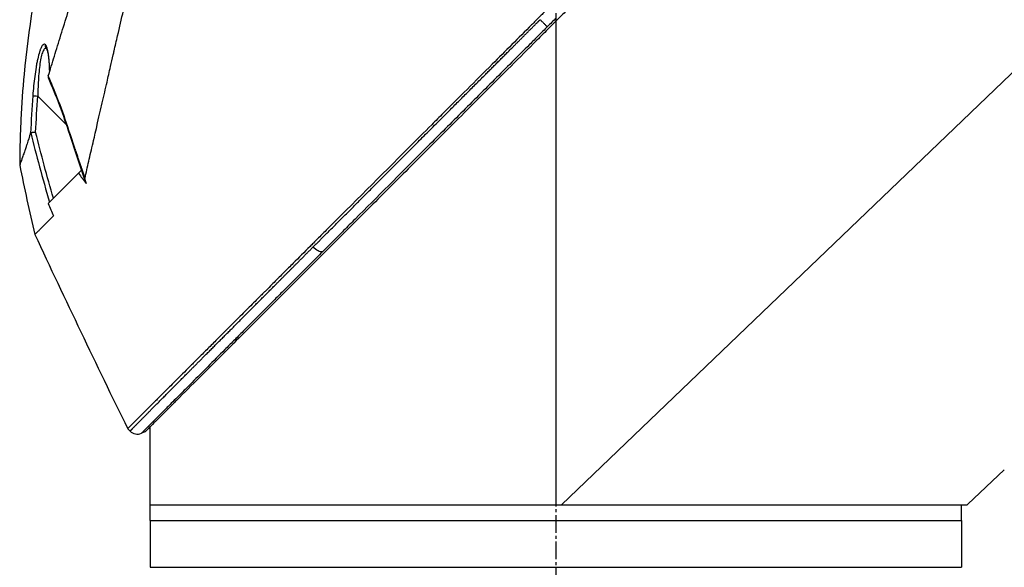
# Model space of a CAD drawing. Header units: millimetres. Extents: x 0 to 4378, y 0 to 2397.
# Tile 111 of 256: x 301 to 396, y 1815 to 1867. Entities that reach past the tile are written whole.
import ezdxf

# ---------------------------------------------------------------- set-up
doc = ezdxf.new("R2010")
doc.units = ezdxf.units.MM
doc.header["$LTSCALE"] = 0.2
doc.linetypes.add('CENTER2', pattern=[1.125, 0.75, -0.125, 0.125, -0.125])
doc.layers.add('02_Center Line', color=1, linetype='CENTER2')

# ---------------------------------------------------------------- blocks, each defined once
blk = doc.blocks.new('A$C30b498c3')
for p, q in [((110.7, 1367.221), (110.7, 1320.7)), ((159.701, 1367.2), (111.221, 1320.7)), ((61.733, 1364.551), (61.733, 1364.551)), ((61.735, 1364.547), (61.735, 1364.547)), ((63.623, 1357.272), (60.887, 1360.009)), ((63.737, 1357.158), (63.737, 1357.159)), ((65.062, 1352.856), (64.796, 1352.591)), ((65.084, 1352.879), (65.062, 1352.856)), ((65.108, 1352.81), (65.062, 1352.856)), ((61.887, 1349.682), (64.796, 1352.591)), ((62.39, 1348.491), (62.391, 1348.488)), ((62.39, 1348.489), (62.39, 1348.489)), ((62.391, 1348.488), (62.391, 1348.489)), ((69.757, 1327.799), (69.526, 1328.03)), ((71.7, 1320.7), (71.7, 1328.222)), ((71.217, 1327.739), (70.854, 1327.585)), ((153.8, 1324.067), (150.3, 1320.768)), ((153.8, 1324.067), (153.8, 1324.064)), ((71.7, 1320.7), (110.7, 1320.7)), ((71.7, 1320.7), (110.7, 1320.7)), ((71.7, 1319.2), (71.7, 1320.7)), ((110.7, 1320.7), (111.221, 1320.7)), ((111.221, 1320.7), (150.227, 1320.7)), ((149.7, 1319.2), (149.7, 1320.7)), ((71.7, 1319.2), (149.7, 1319.2)), ((71.7, 1319.2), (149.7, 1319.2)), ((71.7, 1319.2), (71.7, 1314.7)), ((149.7, 1319.2), (149.7, 1314.7)), ((71.7, 1314.7), (149.7, 1314.7))]:
    blk.add_line(p, q)
blk.add_arc((70.464, 1328.506), 1, 224.99892, 292.95141)
at = {"extrusion": (0, 0, -1)}
for centre, major_axis, ratio, start_param, end_param in [((62.11, 1364.879), (-0.365, -0.341), 0.967774, 0.031819, 0.893203), ((60.896, 1359.999), (-0.499, 0.036), 0.01714, 0.149461, 1.551007), ((270.526, 1365.66), (-194.42, 114.356), 0.811755, 5.576632, 5.609274), ((-144.965, 1233.433), (235.099, -235.111), 0.712878, 4.90627, 4.909966), ((87.65, 1345.792), (0.708, -0.706), 0.435637, 0.291628, 1.571358), ((150.306, 1320.762), (-0.685, -0.645), 0.008693, 1.464682, 1.570872), ((150.306, 1320.762), (0.685, 0.645), 0.008695, 4.606273, 4.712465)]:
    blk.add_ellipse(centre, major_axis=major_axis, ratio=ratio, start_param=start_param, end_param=end_param, dxfattribs=at)
for points, knots in [([(151.973, 1410.473), (151.973, 1410.472), (151.909, 1410.408), (151.655, 1410.155), (151.466, 1409.966), (150.721, 1409.22), (149.992, 1408.492), (148.808, 1407.308), (148.531, 1407.03), (147.906, 1406.405), (147.554, 1406.054), (146.206, 1404.705), (145.11, 1403.609), (143.612, 1402.112), (143.293, 1401.793), (142.219, 1400.719), (141.442, 1399.942), (139.782, 1398.282), (138.894, 1397.394), (137.513, 1396.013), (137.035, 1395.535), (136.051, 1394.552), (135.545, 1394.045), (134.503, 1393.003), (133.966, 1392.466), (132.273, 1390.774), (131.098, 1389.599), (129.289, 1387.789), (128.663, 1387.164), (127.377, 1385.878), (126.717, 1385.218), (125.363, 1383.864), (124.668, 1383.169), (123.615, 1382.116), (123.258, 1381.759), (122.155, 1380.656), (121.406, 1379.907), (119.026, 1377.527), (117.384, 1375.885), (115.336, 1373.837), (114.934, 1373.435), (113.994, 1372.496), (113.457, 1371.958), (112.565, 1371.066), (112.239, 1370.74), (111.804, 1370.306), (111.742, 1370.243), (111.603, 1370.105), (111.531, 1370.032), (111.206, 1369.707), (111.011, 1369.512), (110.658, 1369.16), (110.562, 1369.063), (110.276, 1368.778), (110.13, 1368.631), (109.821, 1368.322), (109.668, 1368.17), (109.416, 1367.917), (109.315, 1367.816), (109.125, 1367.626), (109.043, 1367.545), (108.846, 1367.348), (108.74, 1367.242), (108.542, 1367.044), (108.452, 1366.954), (107.095, 1365.598), (105.832, 1364.333), (103.764, 1362.266), (102.959, 1361.461), (101.389, 1359.891), (100.624, 1359.126), (99.493, 1357.995), (99.125, 1357.627), (98.025, 1356.527), (97.293, 1355.796), (93.832, 1352.334), (91.161, 1349.664), (88.464, 1346.966), (88.327, 1346.829), (88.054, 1346.557), (87.918, 1346.421), (87.648, 1346.151), (87.513, 1346.016), (87.272, 1345.775), (87.165, 1345.668), (86.513, 1345.016), (85.972, 1344.475), (85.288, 1343.791), (85.137, 1343.64), (84.857, 1343.36), (84.727, 1343.23), (84.467, 1342.97), (84.337, 1342.84), (84.042, 1342.545), (83.877, 1342.38), (83.557, 1342.06), (83.402, 1341.905), (83.074, 1341.577), (82.901, 1341.404), (82.651, 1341.154), (82.573, 1341.076), (82.383, 1340.886), (82.271, 1340.774), (82.029, 1340.532), (81.9, 1340.403), (81.585, 1340.088), (81.399, 1339.903), (81.019, 1339.523), (80.825, 1339.329), (80.242, 1338.745), (79.856, 1338.36), (79.388, 1337.892), (79.3, 1337.803), (79.071, 1337.575), (78.933, 1337.436), (78.647, 1337.15), (78.501, 1337.004), (78.2, 1336.703), (78.046, 1336.549), (77.741, 1336.244), (77.59, 1336.094), (77.298, 1335.801), (77.155, 1335.659), (76.739, 1335.242), (76.469, 1334.972), (75.955, 1334.458), (75.711, 1334.214), (75.247, 1333.75), (75.026, 1333.53), (74.41, 1332.914), (74.026, 1332.53), (73.34, 1331.844), (73.033, 1331.537), (72.49, 1330.993), (72.248, 1330.752), (71.822, 1330.325), (71.633, 1330.137), (71.378, 1329.882), (71.302, 1329.806), (71.091, 1329.595), (70.961, 1329.465), (70.624, 1329.128), (70.435, 1328.938), (70.025, 1328.529), (69.838, 1328.341), (69.65, 1328.154), (69.603, 1328.107), (69.556, 1328.06), (69.545, 1328.048), (69.529, 1328.033), (69.526, 1328.03), (69.526, 1328.03)], [-21.000836, -21.000836, -21.000836, -21.000836, -20.328863, -20.328863, -19.655828, -19.655828, -18.308332, -18.308332, -17.924512, -17.924512, -17.485993, -17.485993, -16.316696, -16.316696, -16.006668, -16.006668, -15.296307, -15.296307, -14.534305, -14.534305, -14.139555, -14.139555, -13.730091, -13.730091, -13.30546, -13.30546, -12.401825, -12.401825, -11.929878, -11.929878, -11.437802, -11.437802, -10.9252, -10.9252, -10.663362, -10.663362, -10.117833, -10.117833, -8.934625, -8.934625, -8.645977, -8.645977, -8.260408, -8.260408, -8.006475, -8.006475, -7.961161, -7.961161, -7.91407, -7.91407, -7.778509, -7.778509, -7.724161, -7.724161, -7.666804, -7.666804, -7.602838, -7.602838, -7.565627, -7.565627, -7.532521, -7.532521, -7.488032, -7.488032, -7.450837, -7.450837, -6.924212, -6.924212, -6.587553, -6.587553, -6.265466, -6.265466, -6.109966, -6.109966, -5.79866, -5.79866, -4.627003, -4.627003, -4.564096, -4.564096, -4.501625, -4.501625, -4.439084, -4.439084, -4.389917, -4.389917, -4.135415, -4.135415, -4.06302, -4.06302, -4.00074, -4.00074, -3.938004, -3.938004, -3.858125, -3.858125, -3.782258, -3.782258, -3.697501, -3.697501, -3.658476, -3.658476, -3.601749, -3.601749, -3.53559, -3.53559, -3.439968, -3.439968, -3.337887, -3.337887, -3.131131, -3.131131, -3.082568, -3.082568, -3.005474, -3.005474, -2.922888, -2.922888, -2.834293, -2.834293, -2.74619, -2.74619, -2.661641, -2.661641, -2.496608, -2.496608, -2.34096, -2.34096, -2.194458, -2.194458, -1.921626, -1.921626, -1.681164, -1.681164, -1.470918, -1.470918, -1.287493, -1.287493, -1.207074, -1.207074, -1.056347, -1.056347, -0.792008, -0.792008, -0.395398, -0.395398, -0.197631, -0.197631, -0.099394, -0.099394, 0, 0, 0, 0]), ([(65.421, 1352.113), (65.542, 1352.646), (65.657, 1353.164), (65.915, 1354.298), (66.056, 1354.897), (66.331, 1356.08), (66.615, 1357.392), (67.239, 1360.053), (67.399, 1360.713), (67.599, 1361.602), (67.652, 1361.842), (67.761, 1362.327), (67.821, 1362.592), (67.965, 1363.219), (68.053, 1363.599), (68.168, 1364.101), (68.197, 1364.23), (68.335, 1364.831), (68.447, 1365.325), (68.743, 1366.614), (68.928, 1367.42), (69.932, 1371.801), (70.963, 1376.247), (72.158, 1381.538), (72.217, 1381.795), (72.337, 1382.325), (72.398, 1382.589), (72.516, 1383.102), (72.575, 1383.355), (72.866, 1384.612), (73.094, 1385.603), (73.432, 1387.075), (73.544, 1387.564), (74.106, 1390.016), (74.543, 1391.915), (75.057, 1394.163), (75.157, 1394.6), (76.059, 1398.545), (76.751, 1401.558), (77.631, 1405.401), (77.911, 1406.615), (78.227, 1408.006), (78.313, 1408.394), (78.456, 1409.018), (78.514, 1409.256), (78.547, 1409.401)], [0, 0, 0, 0, 0.224226, 0.224226, 0.438481, 0.438481, 0.643813, 0.643813, 0.718212, 0.718212, 0.74576, 0.74576, 0.776284, 0.776284, 0.820204, 0.820204, 0.834927, 0.834927, 0.896521, 0.896521, 0.995652, 0.995652, 1.428405, 1.428405, 1.450296, 1.450296, 1.471663, 1.471663, 1.492327, 1.492327, 1.574835, 1.574835, 1.616316, 1.616316, 1.784634, 1.784634, 1.826029, 1.826029, 2.164003, 2.164003, 2.373598, 2.373598, 2.479923, 2.479923, 2.586935, 2.586935, 2.586935, 2.586935]), ([(152.163, 1408.682), (152.164, 1408.682), (152.164, 1408.683), (151.402, 1407.921), (150.959, 1407.478), (150.226, 1406.745), (150.053, 1406.572), (148.408, 1404.927), (146.354, 1402.873), (143.272, 1399.792), (142.562, 1399.081), (140.084, 1396.603), (138.205, 1394.724), (135.201, 1391.721), (134.123, 1390.643), (131.86, 1388.38), (130.67, 1387.189), (128.152, 1384.672), (126.821, 1383.341), (124.016, 1380.536), (122.538, 1379.058), (120.277, 1376.797), (119.502, 1376.022), (117.421, 1373.942), (116.111, 1372.632), (114.483, 1371.004), (114.157, 1370.678), (113.624, 1370.144), (113.426, 1369.947), (113.016, 1369.536), (112.857, 1369.378), (112.516, 1369.037), (112.336, 1368.857), (112, 1368.52), (111.843, 1368.364), (111.406, 1367.926), (111.124, 1367.645), (110.765, 1367.285), (110.686, 1367.207), (110.516, 1367.037), (110.427, 1366.947), (110.116, 1366.637), (109.963, 1366.483), (109.363, 1365.884), (108.955, 1365.476), (106.9, 1363.421), (105.242, 1361.763), (102.838, 1359.359), (102.078, 1358.599), (99.864, 1356.385), (98.416, 1354.938), (95.675, 1352.196), (94.376, 1350.897), (92.508, 1349.03), (91.925, 1348.447), (90.214, 1346.736), (89.1, 1345.622), (86.997, 1343.519), (86.005, 1342.527), (84.145, 1340.667), (83.271, 1339.793), (82.032, 1338.554), (81.646, 1338.168), (80.909, 1337.431), (80.558, 1337.081), (79.566, 1336.088), (78.944, 1335.466), (77.819, 1334.341), (77.312, 1333.835), (75.982, 1332.504), (75.205, 1331.727), (74.258, 1330.78), (74.012, 1330.534), (73.372, 1329.894), (73.008, 1329.531), (72.212, 1328.734), (71.843, 1328.366), (71.531, 1328.054), (71.477, 1327.999), (71.359, 1327.882), (71.306, 1327.828), (71.235, 1327.757), (71.217, 1327.739), (71.217, 1327.739)], [-15.738203, -15.738203, -15.738203, -15.738203, -14.793481, -14.793481, -14.173934, -14.173934, -13.996984, -13.996984, -12.579476, -12.579476, -12.176243, -12.176243, -11.215253, -11.215253, -10.695697, -10.695697, -10.142358, -10.142358, -9.539575, -9.539575, -8.883963, -8.883963, -8.543526, -8.543526, -7.972636, -7.972636, -7.829924, -7.829924, -7.73886, -7.73886, -7.680875, -7.680875, -7.616244, -7.616244, -7.560081, -7.560081, -7.459116, -7.459116, -7.430908, -7.430908, -7.397967, -7.397967, -7.318024, -7.318024, -7.146824, -7.146824, -6.455961, -6.455961, -6.135134, -6.135134, -5.518203, -5.518203, -4.951279, -4.951279, -4.691225, -4.691225, -4.182012, -4.182012, -3.710062, -3.710062, -3.272291, -3.272291, -3.069642, -3.069642, -2.879581, -2.879581, -2.522736, -2.522736, -2.208798, -2.208798, -1.659444, -1.659444, -1.453529, -1.453529, -1.091939, -1.091939, -0.546675, -0.546675, -0.410051, -0.410051, -0.205023, -0.205023, 0, 0, 0, 0]), ([(61.893, 1361.946), (62.081, 1362.552), (62.277, 1363.189), (62.684, 1364.503), (62.894, 1365.184), (63.545, 1367.288), (64.003, 1368.772), (64.795, 1371.336), (65.119, 1372.386), (65.537, 1373.741), (65.626, 1374.03), (65.758, 1374.458), (65.804, 1374.605), (66.067, 1375.458), (66.287, 1376.17), (66.624, 1377.258), (66.744, 1377.646), (66.996, 1378.457), (67.126, 1378.873), (67.392, 1379.718), (67.528, 1380.15), (67.805, 1381.019), (67.944, 1381.454), (68.221, 1382.317), (68.36, 1382.747), (69.059, 1384.921), (69.606, 1386.629), (70.261, 1388.681), (70.386, 1389.073), (70.768, 1390.269), (71.02, 1391.061), (71.513, 1392.614), (71.754, 1393.374), (72.103, 1394.475), (72.216, 1394.833), (72.438, 1395.536), (72.547, 1395.88), (72.759, 1396.551), (72.864, 1396.885), (73.069, 1397.537), (73.172, 1397.863), (73.314, 1398.317), (73.359, 1398.461), (74.105, 1400.84), (74.676, 1402.684), (75.14, 1404.222), (75.188, 1404.385), (75.316, 1404.813), (75.389, 1405.061), (75.552, 1405.62), (75.632, 1405.901), (75.724, 1406.237), (75.751, 1406.335), (75.795, 1406.501), (75.813, 1406.57), (75.827, 1406.624)], [0.00002, 0.00002, 0.00002, 0.00002, 0.259158, 0.259158, 0.518708, 0.518708, 1.038075, 1.038075, 1.384705, 1.384705, 1.477831, 1.477831, 1.526561, 1.526561, 1.759973, 1.759973, 1.890971, 1.890971, 2.029156, 2.029156, 2.171186, 2.171186, 2.316283, 2.316283, 2.460898, 2.460898, 3.049329, 3.049329, 3.189055, 3.189055, 3.478614, 3.478614, 3.769885, 3.769885, 3.913253, 3.913253, 4.056001, 4.056001, 4.19686, 4.19686, 4.341119, 4.341119, 4.411312, 4.411312, 5.498875, 5.498875, 5.634552, 5.634552, 5.872375, 5.872375, 6.229939, 6.229939, 6.408513, 6.408513, 6.587137, 6.587137, 6.587137, 6.587137]), ([(65.648, 1387.085), (62.362, 1379.176), (60.354, 1370.651), (59.428, 1360.668), (59.327, 1359.209), (59.213, 1356.813), (59.182, 1355.876), (59.154, 1354.412), (59.147, 1353.861), (59.145, 1353.358)], [0, 0, 0, 0, 2.569332, 2.569332, 3.007712, 3.007712, 3.288956, 3.288956, 3.446993, 3.446993, 3.446993, 3.446993]), ([(109.177, 1367.356), (109.213, 1367.32), (109.25, 1367.283), (109.288, 1367.246), (109.325, 1367.209), (109.362, 1367.171), (109.4, 1367.134), (109.437, 1367.098), (109.474, 1367.061), (109.509, 1367.026), (109.545, 1366.991), (109.579, 1366.957), (109.611, 1366.926), (109.643, 1366.894), (109.673, 1366.865), (109.7, 1366.839), (109.728, 1366.812), (109.752, 1366.789), (109.774, 1366.768), (109.795, 1366.747), (109.814, 1366.729), (109.83, 1366.714), (109.846, 1366.699), (109.859, 1366.687), (109.868, 1366.679)], [0, 0, 0, 0, 0.125, 0.125, 0.125, 0.25, 0.25, 0.25, 0.375, 0.375, 0.375, 0.5, 0.5, 0.5, 0.625, 0.625, 0.625, 0.75, 0.75, 0.75, 0.875, 0.875, 0.875, 1, 1, 1, 1]), ([(109.868, 1366.679), (109.586, 1366.396), (109.304, 1366.114), (109.022, 1365.832), (108.735, 1365.545), (108.449, 1365.258), (108.162, 1364.971), (107.03, 1363.839), (105.899, 1362.707), (104.772, 1361.579), (103.623, 1360.429), (102.477, 1359.282), (101.337, 1358.142), (100.198, 1357.002), (99.065, 1355.868), (97.941, 1354.743), (95.711, 1352.511), (93.516, 1350.313), (91.384, 1348.178), (91.017, 1347.809), (90.651, 1347.442), (90.287, 1347.077), (90.124, 1346.914), (89.961, 1346.751), (89.799, 1346.588), (89.275, 1346.064), (88.755, 1345.543), (88.24, 1345.027)], [0, 0, 0, 0, 0.037905, 0.037905, 0.037905, 0.076407, 0.076407, 0.076407, 0.228573, 0.228573, 0.228573, 0.383709, 0.383709, 0.383709, 0.538779, 0.538779, 0.538779, 0.846375, 0.846375, 0.846375, 0.899464, 0.899464, 0.899464, 0.923234, 0.923234, 0.923234, 1, 1, 1, 1]), ([(61.624, 1364.94), (61.566, 1365.002), (61.504, 1365.01), (61.446, 1364.98), (61.411, 1364.962), (61.377, 1364.93), (61.349, 1364.896), (61.339, 1364.884), (61.33, 1364.873), (61.322, 1364.861), (61.299, 1364.829), (61.275, 1364.79), (61.251, 1364.746), (61.217, 1364.683), (61.183, 1364.609), (61.152, 1364.533), (61.136, 1364.495), (61.121, 1364.455), (61.108, 1364.418), (61.09, 1364.368), (61.072, 1364.316), (61.055, 1364.262), (60.99, 1364.061), (60.929, 1363.83), (60.874, 1363.584), (60.846, 1363.457), (60.819, 1363.328), (60.794, 1363.199), (60.768, 1363.064), (60.743, 1362.923), (60.719, 1362.777), (60.672, 1362.499), (60.628, 1362.199), (60.588, 1361.893), (60.512, 1361.301), (60.449, 1360.678), (60.403, 1360.036)], [0, 0, 0, 0, 0.068487, 0.068487, 0.068487, 0.110613, 0.110613, 0.110613, 0.125, 0.125, 0.125, 0.165111, 0.165111, 0.165111, 0.221432, 0.221432, 0.221432, 0.25, 0.25, 0.25, 0.287562, 0.287562, 0.287562, 0.427692, 0.427692, 0.427692, 0.5, 0.5, 0.5, 0.5757, 0.5757, 0.5757, 0.720411, 0.720411, 0.720411, 1, 1, 1, 1]), ([(62.031, 1362.391), (62.024, 1362.626), (62.014, 1362.846), (62.001, 1363.051), (61.994, 1363.173), (61.985, 1363.29), (61.976, 1363.402), (61.971, 1363.458), (61.966, 1363.512), (61.961, 1363.565), (61.956, 1363.618), (61.953, 1363.645), (61.945, 1363.72), (61.937, 1363.789), (61.929, 1363.856), (61.92, 1363.919), (61.91, 1363.993), (61.9, 1364.064), (61.889, 1364.13), (61.868, 1364.253), (61.852, 1364.339), (61.823, 1364.461), (61.764, 1364.705), (61.697, 1364.862), (61.624, 1364.94)], [0.041266, 0.041266, 0.041266, 0.041266, 0.25, 0.25, 0.25, 0.375, 0.375, 0.375, 0.4375, 0.4375, 0.4375, 0.5, 0.5, 0.5, 0.5575644, 0.5575644, 0.5575644, 0.625, 0.625, 0.625, 0.75, 0.75, 0.75, 1, 1, 1, 1]), ([(61.736, 1364.546), (61.685, 1364.595), (61.632, 1364.608), (61.551, 1364.57), (61.522, 1364.545), (61.465, 1364.475), (61.437, 1364.43), (61.382, 1364.32), (61.355, 1364.255), (61.302, 1364.107), (61.277, 1364.023), (61.205, 1363.753), (61.162, 1363.543), (61.085, 1363.076), (61.052, 1362.826), (60.996, 1362.299), (60.972, 1362.021), (60.913, 1361.177), (60.892, 1360.599), (60.887, 1360.009)], [0.0086803, 0.0086803, 0.0086803, 0.0086803, 0.125, 0.125, 0.1875, 0.1875, 0.25, 0.25, 0.3125, 0.3125, 0.375, 0.375, 0.5, 0.5, 0.625, 0.625, 0.75, 0.75, 1, 1, 1, 1]), ([(61.732, 1364.553), (61.732, 1364.553), (61.738, 1364.544), (61.757, 1364.503), (61.774, 1364.458), (61.817, 1364.313), (61.844, 1364.199), (61.904, 1363.861), (61.936, 1363.611), (61.986, 1363.033), (62.005, 1362.697), (62.015, 1362.342)], [0.0239142, 0.0239142, 0.0239142, 0.0239142, 0.0520946, 0.0520946, 0.0991153, 0.0991153, 0.1707501, 0.1707501, 0.2833283, 0.2833283, 0.4069798, 0.4069798, 0.4069798, 0.4069798]), ([(61.893, 1361.945), (61.887, 1361.926), (61.882, 1361.909), (61.873, 1361.878), (61.87, 1361.864), (61.868, 1361.854)], [-0.01637818, -0.01637818, -0.01637818, -0.01637818, -0.00823051, -0.00823051, -0.00000316, -0.00000316, -0.00000316, -0.00000316]), ([(63.998, 1356.355), (63.7, 1357.299), (63.38, 1358.21), (62.935, 1359.392), (62.845, 1359.624), (62.667, 1360.081), (62.589, 1360.277), (62.287, 1361.023), (62.088, 1361.495), (61.893, 1361.946)], [0, 0, 0, 0, 0.5, 0.5, 0.625, 0.625, 0.75, 0.75, 0.9999843, 0.9999843, 0.9999843, 0.9999843]), ([(60.191, 1356.454), (60.068, 1356.075), (59.956, 1355.733), (59.821, 1355.322), (59.788, 1355.222), (59.714, 1355.002), (59.674, 1354.882), (59.585, 1354.616), (59.538, 1354.477), (59.47, 1354.277), (59.446, 1354.206), (59.343, 1353.908), (59.279, 1353.728), (59.21, 1353.534), (59.191, 1353.483), (59.17, 1353.425), (59.164, 1353.409), (59.157, 1353.39), (59.155, 1353.384), (59.151, 1353.375), (59.15, 1353.371), (59.146, 1353.361), (59.145, 1353.358), (59.145, 1353.358)], [0.00001, 0.00001, 0.00001, 0.00001, 0.245288, 0.245288, 0.32758, 0.32758, 0.439471, 0.439471, 0.588452, 0.588452, 0.672216, 0.672216, 0.969709, 0.969709, 1.119078, 1.119078, 1.193047, 1.193047, 1.22978, 1.22978, 1.265, 1.265, 1.331745, 1.331745, 1.331745, 1.331745]), ([(60.191, 1356.454), (60.193, 1356.459), (60.195, 1356.463), (60.2, 1356.469), (60.203, 1356.471), (60.207, 1356.471)], [-0.00715982, -0.00715982, -0.00715982, -0.00715982, -0.003611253, -0.003611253, -0.000066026, -0.000066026, -0.000066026, -0.000066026]), ([(60.68, 1356.528), (60.679, 1356.528), (60.678, 1356.528), (60.626, 1356.52), (60.575, 1356.514), (60.476, 1356.504), (60.427, 1356.499), (60.373, 1356.495), (60.363, 1356.494), (60.317, 1356.49), (60.287, 1356.485), (60.239, 1356.477), (60.22, 1356.473), (60.207, 1356.471)], [-0.00030662, -0.00030662, -0.00030662, -0.00030662, 0, 0, 0.01532058, 0.01532058, 0.03142731, 0.03142731, 0.03552574, 0.03552574, 0.04971247, 0.04971247, 0.06328028, 0.06328028, 0.06328028, 0.06328028]), ([(65.53, 1351.619), (65.497, 1351.72), (65.461, 1351.837), (65.429, 1351.983), (65.418, 1352.044), (65.42, 1352.095), (65.421, 1352.103), (65.421, 1352.113)], [-0.05209089, -0.05209089, -0.05209089, -0.05209089, -0.01888658, -0.01888658, -0.00311949, -0.00311949, 0, 0, 0, 0]), ([(60.605, 1346.702), (60.605, 1346.702), (60.651, 1346.749), (60.771, 1346.869), (60.808, 1346.906), (60.911, 1347.008), (60.981, 1347.079), (61.142, 1347.24), (61.233, 1347.331), (61.477, 1347.575), (61.64, 1347.738), (61.91, 1348.008), (62.002, 1348.1), (62.191, 1348.289), (62.289, 1348.387), (62.391, 1348.488)], [0.000084, 0.000084, 0.000084, 0.000084, 0.36531, 0.36531, 0.496252, 0.496252, 0.680576, 0.680576, 0.864613, 0.864613, 1.12402, 1.12402, 1.248089, 1.248089, 1.369227, 1.369227, 1.369227, 1.369227]), ([(88.24, 1345.027), (87.886, 1344.672), (87.535, 1344.32), (87.186, 1343.971), (86.932, 1343.716), (86.679, 1343.463), (86.428, 1343.211), (86.082, 1342.865), (85.739, 1342.521), (85.399, 1342.181), (85.059, 1341.841), (84.722, 1341.503), (84.389, 1341.169), (84.222, 1341.002), (84.057, 1340.836), (83.892, 1340.671), (83.607, 1340.386), (83.325, 1340.103), (83.045, 1339.822), (82.721, 1339.498), (82.4, 1339.176), (82.083, 1338.859), (81.767, 1338.541), (81.454, 1338.227), (81.144, 1337.918), (80.808, 1337.58), (80.476, 1337.248), (80.149, 1336.92), (80, 1336.77), (79.852, 1336.622), (79.704, 1336.474), (79.423, 1336.192), (79.146, 1335.915), (78.874, 1335.641), (78.304, 1335.07), (77.753, 1334.518), (77.226, 1333.989), (76.7, 1333.461), (76.196, 1332.956), (75.719, 1332.477), (75.459, 1332.217), (75.207, 1331.964), (74.964, 1331.719), (74.519, 1331.272), (74.102, 1330.853), (73.717, 1330.467), (73.456, 1330.205), (73.209, 1329.957), (72.979, 1329.726), (72.811, 1329.557), (72.651, 1329.396), (72.5, 1329.245), (72.35, 1329.094), (72.209, 1328.952), (72.078, 1328.82), (71.947, 1328.688), (71.826, 1328.566), (71.714, 1328.454), (71.492, 1328.231), (71.311, 1328.048), (71.174, 1327.91), (71.105, 1327.84), (71.047, 1327.782), (71, 1327.735), (70.962, 1327.696), (70.931, 1327.665), (70.908, 1327.641), (70.894, 1327.626), (70.882, 1327.615), (70.873, 1327.606), (70.869, 1327.601), (70.865, 1327.597), (70.862, 1327.594), (70.856, 1327.588), (70.854, 1327.586), (70.854, 1327.585)], [0, 0, 0, 0, 0.038515, 0.038515, 0.038515, 0.066566, 0.066566, 0.066566, 0.105122, 0.105122, 0.105122, 0.143579, 0.143579, 0.143579, 0.16279, 0.16279, 0.16279, 0.195995, 0.195995, 0.195995, 0.234457, 0.234457, 0.234457, 0.27289, 0.27289, 0.27289, 0.314748, 0.314748, 0.314748, 0.333918, 0.333918, 0.333918, 0.370525, 0.370525, 0.370525, 0.447102, 0.447102, 0.447102, 0.523544, 0.523544, 0.523544, 0.565188, 0.565188, 0.565188, 0.641396, 0.641396, 0.641396, 0.693272, 0.693272, 0.693272, 0.731274, 0.731274, 0.731274, 0.769237, 0.769237, 0.769237, 0.807172, 0.807172, 0.807172, 0.882963, 0.882963, 0.882963, 0.920831, 0.920831, 0.920831, 0.951804, 0.951804, 0.951804, 0.970728, 0.970728, 0.970728, 0.981042, 0.981042, 0.981042, 1, 1, 1, 1]), ([(71.7, 1328.222), (71.571, 1328.093), (71.466, 1327.989), (71.331, 1327.854), (71.289, 1327.811), (71.246, 1327.768), (71.235, 1327.757), (71.224, 1327.746), (71.221, 1327.744), (71.219, 1327.741), (71.218, 1327.74), (71.217, 1327.74), (71.217, 1327.739), (71.217, 1327.739), (71.217, 1327.739), (71.217, 1327.739)], [10.5801464, 10.5801464, 10.5801464, 10.5801464, 10.7036166, 10.7036166, 10.7937857, 10.7937857, 10.8389013, 10.8389013, 10.8614474, 10.8614474, 10.8727145, 10.8727145, 10.8783456, 10.8783456, 10.8838253, 10.8838253, 10.8838253, 10.8838253])]:
    blk.add_open_spline(points, degree=3, knots=knots)
for points, weights, knots in [([(87.342, 1345.484), (87.863, 1346.006), (88.915, 1347.06), (92.124, 1350.276), (96.01, 1354.169), (100.563, 1358.73), (104.009, 1362.181), (106.602, 1364.777), (108.319, 1366.496), (108.892, 1367.07), (109.177, 1367.356)], [0.999998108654, 0.999998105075, 0.999998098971, 0.999998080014, 0.999998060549, 0.999998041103, 0.999998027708, 0.999998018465, 0.999998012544, 0.999998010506, 0.999998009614], [0, 0, 0, 0, 0.0767447, 0.1535458, 0.461084, 0.6161941, 0.7713836, 0.9235868, 0.9620932, 1, 1, 1, 1]), ([(63.998, 1356.355), (64.249, 1355.558), (64.508, 1354.764), (64.986, 1353.352), (65.202, 1352.732), (65.421, 1352.114)], [1.00000384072, 1.0000038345, 1.00000382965, 1.00000382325, 1.00000382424, 1.00000381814], [0, 0, 0, 0, 0.5599538, 0.5599538, 0.999794, 0.999794, 0.999794, 0.999794]), ([(69.757, 1327.799), (69.756, 1327.799), (69.76, 1327.803), (69.778, 1327.822), (69.814, 1327.859), (69.901, 1327.949), (70.123, 1328.175), (70.488, 1328.546), (70.979, 1329.042), (71.406, 1329.474), (71.95, 1330.023), (72.749, 1330.829), (73.69, 1331.776), (74.88, 1332.975), (76.179, 1334.28), (77.559, 1335.667), (78.572, 1336.685), (79.337, 1337.454), (80.136, 1338.255), (81.115, 1339.237), (82.042, 1340.168), (82.823, 1340.952), (83.617, 1341.749), (84.47, 1342.604), (85.415, 1343.55), (86.37, 1344.509), (86.984, 1345.125), (87.342, 1345.484)], [0.999997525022, 0.999997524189, 0.999997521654, 0.99999751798, 0.999997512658, 0.999997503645, 0.999997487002, 0.999997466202, 0.999997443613, 0.999997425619, 0.999997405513, 0.999997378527, 0.999997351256, 0.999997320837, 0.999997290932, 0.999997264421, 0.999997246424, 0.999997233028, 0.999997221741, 0.999997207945, 0.999997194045, 0.99999718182, 0.999997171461, 0.999997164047, 0.99999715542, 0.99999714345, 0.999997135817, 0.999997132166], [0, 0, 0, 0, 0.018958, 0.029272, 0.048196, 0.079169, 0.117037, 0.192828, 0.230763, 0.268726, 0.306728, 0.358604, 0.434813, 0.476456, 0.552898, 0.629475, 0.666083, 0.685252, 0.72711, 0.765543, 0.804005, 0.83721, 0.856421, 0.894878, 0.933434, 0.961485, 1, 1, 1, 1])]:
    blk.add_rational_spline(points, weights, degree=3, knots=knots)
for points in [[(110.729, 1367.54), (110.442, 1367.253), (110.155, 1366.966), (109.868, 1366.679)], [(61.868, 1361.854), (61.865, 1361.839), (61.868, 1361.823), (61.876, 1361.807)], [(61.873, 1361.806), (62.631, 1360.054), (63.339, 1358.206), (63.929, 1356.339)], [(60.403, 1360.036), (60.315, 1358.825), (60.247, 1357.645), (60.191, 1356.454)], [(60.68, 1356.528), (60.735, 1357.689), (60.803, 1358.849), (60.887, 1360.009)], [(60.207, 1356.471), (60.737, 1354.361), (61.333, 1352.138), (62.007, 1349.802)], [(63.932, 1356.34), (63.934, 1356.338), (63.959, 1356.344), (63.998, 1356.355)], [(63.933, 1356.339), (64.423, 1354.788), (64.948, 1353.247), (65.494, 1351.715)], [(59.145, 1353.358), (59.591, 1351.131), (60.077, 1348.912), (60.604, 1346.703)], [(65.494, 1351.715), (65.505, 1351.682), (65.517, 1351.65), (65.53, 1351.619)], [(61.887, 1349.682), (62.057, 1349.284), (62.225, 1348.887), (62.391, 1348.488)], [(60.604, 1346.703), (63.519, 1340.45), (66.493, 1334.225), (69.526, 1328.03)]]:
    blk.add_open_spline(points, degree=3)
at = {"layer": '02_Center Line', "ltscale": 11.288275}
blk.add_line((110.7, 1418.766), (110.7, 1190.453), dxfattribs=at)

msp = doc.modelspace()

# ---------------------------------------------------------------- block references
msp.add_blockref('A$C30b498c3', (241.743, 499.915))

doc.saveas('drawing.dxf')
